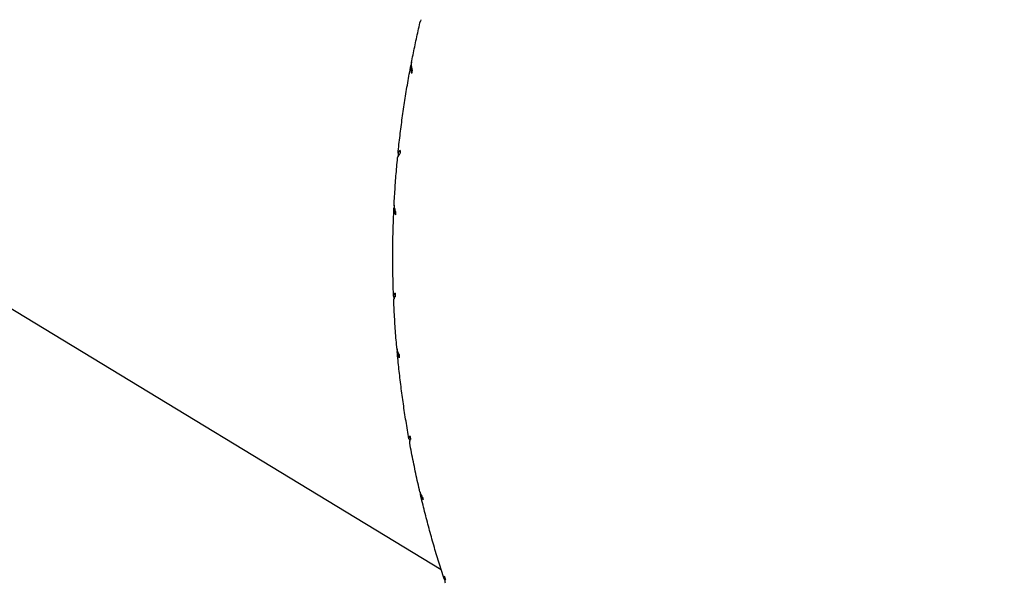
# Model space of a CAD drawing. Header units: inches. Extents: x 24 to 1128, y -94 to 748.
# Tile 41 of 256: x 317.26 to 318.307, y 191.462 to 192.061. Entities that reach past the tile are written whole.
import ezdxf

# ---------------------------------------------------------------- set-up
doc = ezdxf.new("R2010")
doc.units = ezdxf.units.IN
doc.header["$LTSCALE"] = 32
doc.header["$MEASUREMENT"] = 0
doc.layers.add('Visible (ANSI)', color=7, linetype='Continuous', lineweight=30)

msp = doc.modelspace()

# ---------------------------------------------------------------- linework, layer by layer
at = {"layer": 'Visible (ANSI)'}
for p, q in [((316.18392, 192.40167), (317.70833, 191.47693)), ((317.68681, 192.06115), (317.68648, 192.05976))]:
    msp.add_line(p, q, dxfattribs=at)
msp.add_circle((310.67052, 204.18862), 23.75, dxfattribs=at)
for centre, major_axis, ratio, start_param, end_param in [((318.9104, 191.8034), (-0.40596, -1.5812), 0.7656284, 4.7739879, 4.7761502), ((318.37046, 192.0251), (0.45764, 0.73431), 0.7450064, 2.0268552, 2.0314525), ((318.9104, 191.8034), (1.24467, -0.1601), 0.5510999, 3.2062113, 3.2106865), ((318.32773, 191.73551), (0.17031, -0.84932), 0.7591766, 4.3421661, 4.3467645), ((318.9104, 191.8034), (-0.29385, -1.60518), 0.7652354, 4.8141268, 4.8152975), ((318.34503, 191.95861), (0.33409, 0.79413), 0.7559555, 2.0004689, 2.0050655), ((318.9104, 191.8034), (1.2614, -0.07301), 0.5562088, 3.2970189, 3.3002519), ((318.34381, 191.66485), (0.3023, -0.82033), 0.7502376, 4.3180018, 4.3225977), ((318.9104, 191.8034), (-0.18056, -1.61877), 0.7633193, 4.8543078, 4.8548876), ((318.32927, 191.88934), (0.1985, 0.83721), 0.7626467, 1.967545, 1.9721405), ((318.9104, 191.8034), (1.27592, 0.01453), 0.5635864, 3.3863996, 3.388699), ((318.36852, 191.59656), (0.42141, -0.7756), 0.7388943, 4.3037673, 4.3083643), ((318.9104, 191.8034), (-0.06776, -1.62193), 0.7599104, 4.8953369, 4.8954801), ((318.32185, 191.81781), (0.05474, 0.85912), 0.7637341, 1.9304762, 1.9350764), ((318.40285, 191.53156), (0.52795, -0.7188), 0.7270057, 4.2977161, 4.3023128), ((318.9104, 191.8034), (1.28792, 0.10253), 0.572932, 3.4738973, 3.4754453)]:
    msp.add_ellipse(centre, major_axis=major_axis, ratio=ratio, start_param=start_param, end_param=end_param, dxfattribs=at)
for points, knots in [([(317.6773, 192.01756), (317.67786, 192.02039), (317.67842, 192.02321), (317.67958, 192.02885), (317.68017, 192.03167), (317.68137, 192.0373), (317.68198, 192.04012), (317.68323, 192.04574), (317.68386, 192.04855), (317.68515, 192.05416), (317.68581, 192.05696), (317.68648, 192.05976)], [2.663165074, 2.663165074, 2.663165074, 2.663165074, 2.670608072, 2.670608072, 2.67805107, 2.67805107, 2.685494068, 2.685494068, 2.692937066, 2.692937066, 2.700380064, 2.700380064, 2.700380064, 2.700380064]), ([(317.66264, 191.91914), (317.66328, 191.92541), (317.66398, 191.93168), (317.66548, 191.94419), (317.66628, 191.95044), (317.668, 191.96293), (317.66891, 191.96916), (317.67085, 191.98161), (317.67187, 191.98782), (317.67402, 192.00024), (317.67516, 192.00643), (317.67634, 192.01262)], [2.577425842, 2.577425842, 2.577425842, 2.577425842, 2.593705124, 2.593705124, 2.609984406, 2.609984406, 2.626263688, 2.626263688, 2.64254297, 2.64254297, 2.658822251, 2.658822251, 2.658822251, 2.658822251]), ([(317.67638, 192.01283), (317.67603, 192.01109), (317.67595, 192.00896), (317.67634, 192.0062), (317.67662, 192.00511), (317.67699, 192.00408)], [0, 0, 0, 0, 0.014687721, 0.014687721, 0.022818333, 0.022818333, 0.022818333, 0.022818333]), ([(317.67776, 192.0078), (317.6774, 192.00913), (317.67713, 192.01055), (317.67686, 192.01363), (317.67696, 192.01579), (317.6773, 192.01756)], [0.165380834, 0.165380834, 0.165380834, 0.165380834, 0.175369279, 0.175369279, 0.189972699, 0.189972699, 0.189972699, 0.189972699]), ([(317.66215, 191.91418), (317.66223, 191.91495), (317.66258, 191.91584), (317.66346, 191.91717), (317.66403, 191.91782), (317.66467, 191.91843)], [0.001865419, 0.001865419, 0.001865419, 0.001865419, 0.015156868, 0.015156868, 0.025145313, 0.025145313, 0.025145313, 0.025145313]), ([(317.66501, 191.92228), (317.66444, 191.92193), (317.66395, 191.92154), (317.663, 191.92049), (317.66263, 191.91962), (317.66263, 191.91887)], [0.15981607, 0.15981607, 0.15981607, 0.15981607, 0.167946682, 0.167946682, 0.182634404, 0.182634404, 0.182634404, 0.182634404]), ([(317.65855, 191.86628), (317.65872, 191.86948), (317.65891, 191.87268), (317.6593, 191.87908), (317.65951, 191.88227), (317.65996, 191.88866), (317.6602, 191.89185), (317.66071, 191.89824), (317.66098, 191.90143), (317.66154, 191.9078), (317.66184, 191.91099), (317.66215, 191.91418)], [2.531812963, 2.531812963, 2.531812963, 2.531812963, 2.540076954, 2.540076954, 2.548340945, 2.548340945, 2.556604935, 2.556604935, 2.564868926, 2.564868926, 2.573132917, 2.573132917, 2.573132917, 2.573132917]), ([(317.66009, 191.85739), (317.65959, 191.85867), (317.65917, 191.86004), (317.65862, 191.86282), (317.65848, 191.86465), (317.65856, 191.86628)], [0.165380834, 0.165380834, 0.165380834, 0.165380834, 0.175369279, 0.175369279, 0.188072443, 0.188072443, 0.188072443, 0.188072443]), ([(317.65785, 191.76748), (317.65761, 191.77374), (317.65742, 191.78), (317.65716, 191.79252), (317.65708, 191.79878), (317.65703, 191.81129), (317.65707, 191.81755), (317.65723, 191.83005), (317.65737, 191.8363), (317.65776, 191.8488), (317.658, 191.85504), (317.6583, 191.86128)], [2.446935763, 2.446935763, 2.446935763, 2.446935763, 2.463049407, 2.463049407, 2.479163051, 2.479163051, 2.495276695, 2.495276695, 2.511390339, 2.511390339, 2.527503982, 2.527503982, 2.527503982, 2.527503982]), ([(317.65837, 191.86217), (317.65819, 191.86042), (317.65833, 191.8583), (317.659, 191.85561), (317.65938, 191.85457), (317.65985, 191.85359)], [0, 0, 0, 0, 0.014687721, 0.014687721, 0.022818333, 0.022818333, 0.022818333, 0.022818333]), ([(317.65946, 191.77067), (317.65898, 191.77024), (317.65859, 191.76978), (317.6579, 191.76861), (317.65775, 191.76768), (317.65792, 191.76692)], [0.15981607, 0.15981607, 0.15981607, 0.15981607, 0.167946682, 0.167946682, 0.182634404, 0.182634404, 0.182634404, 0.182634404]), ([(317.65806, 191.76253), (317.65803, 191.76324), (317.65818, 191.76404), (317.65873, 191.76538), (317.65915, 191.7661), (317.65967, 191.76679)], [0.003689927, 0.003689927, 0.003689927, 0.003689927, 0.015156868, 0.015156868, 0.025145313, 0.025145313, 0.025145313, 0.025145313]), ([(317.66126, 191.71336), (317.66097, 191.71663), (317.6607, 191.71991), (317.66018, 191.72646), (317.65994, 191.72974), (317.65948, 191.73629), (317.65927, 191.73957), (317.65887, 191.74613), (317.65868, 191.74941), (317.65834, 191.75597), (317.65819, 191.75925), (317.65805, 191.76252)], [2.400467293, 2.400467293, 2.400467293, 2.400467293, 2.408909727, 2.408909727, 2.417352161, 2.417352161, 2.425794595, 2.425794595, 2.434237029, 2.434237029, 2.442679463, 2.442679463, 2.442679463, 2.442679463]), ([(317.66367, 191.70544), (317.66303, 191.70665), (317.66248, 191.70795), (317.6617, 191.71043), (317.6614, 191.71193), (317.66127, 191.71336)], [0.165380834, 0.165380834, 0.165380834, 0.165380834, 0.175369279, 0.175369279, 0.186267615, 0.186267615, 0.186267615, 0.186267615]), ([(317.66164, 191.70994), (317.66164, 191.70818), (317.66199, 191.7061), (317.66292, 191.70352), (317.66341, 191.70254), (317.66397, 191.70163)], [0, 0, 0, 0, 0.014687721, 0.014687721, 0.022818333, 0.022818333, 0.022818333, 0.022818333]), ([(317.67424, 191.61586), (317.67314, 191.622), (317.6721, 191.62815), (317.67011, 191.64046), (317.66917, 191.64662), (317.6674, 191.65895), (317.66656, 191.66512), (317.665, 191.67747), (317.66426, 191.68365), (317.66291, 191.69601), (317.66228, 191.7022), (317.66171, 191.70839)], [2.316427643, 2.316427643, 2.316427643, 2.316427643, 2.332381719, 2.332381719, 2.348335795, 2.348335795, 2.364289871, 2.364289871, 2.380243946, 2.380243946, 2.396198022, 2.396198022, 2.396198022, 2.396198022]), ([(317.67517, 191.619), (317.6748, 191.61851), (317.67451, 191.61799), (317.6741, 191.61672), (317.67416, 191.61577), (317.67451, 191.61501)], [0.15981607, 0.15981607, 0.15981607, 0.15981607, 0.167946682, 0.167946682, 0.182634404, 0.182634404, 0.182634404, 0.182634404]), ([(317.67513, 191.611), (317.67502, 191.61163), (317.67502, 191.61232), (317.67526, 191.61362), (317.67553, 191.6144), (317.67591, 191.61516)], [0.005409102, 0.005409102, 0.005409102, 0.005409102, 0.015156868, 0.015156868, 0.025145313, 0.025145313, 0.025145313, 0.025145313]), ([(317.68537, 191.56144), (317.68461, 191.56473), (317.68386, 191.56802), (317.68241, 191.57462), (317.68169, 191.57792), (317.6803, 191.58452), (317.67961, 191.58782), (317.67828, 191.59444), (317.67763, 191.59774), (317.67635, 191.60437), (317.67573, 191.60768), (317.67512, 191.61099)], [2.269139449, 2.269139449, 2.269139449, 2.269139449, 2.277753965, 2.277753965, 2.28636848, 2.28636848, 2.294982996, 2.294982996, 2.303597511, 2.303597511, 2.312212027, 2.312212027, 2.312212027, 2.312212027]), ([(317.68843, 191.55455), (317.68767, 191.55567), (317.68699, 191.55689), (317.68605, 191.55905), (317.68566, 191.56025), (317.68538, 191.56144)], [0.165380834, 0.165380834, 0.165380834, 0.165380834, 0.175369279, 0.175369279, 0.184575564, 0.184575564, 0.184575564, 0.184575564]), ([(317.68614, 191.55872), (317.68631, 191.55698), (317.68686, 191.55497), (317.68804, 191.55254), (317.68862, 191.55162), (317.68927, 191.55079)], [0, 0, 0, 0, 0.014687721, 0.014687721, 0.022818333, 0.022818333, 0.022818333, 0.022818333]), ([(317.71155, 191.46684), (317.70963, 191.47277), (317.70776, 191.47871), (317.70412, 191.49061), (317.70234, 191.49657), (317.6989, 191.50852), (317.69723, 191.51451), (317.69399, 191.5265), (317.69242, 191.5325), (317.68938, 191.54454), (317.68791, 191.55056), (317.68649, 191.5566)], [2.185892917, 2.185892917, 2.185892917, 2.185892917, 2.201697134, 2.201697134, 2.217501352, 2.217501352, 2.233305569, 2.233305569, 2.249109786, 2.249109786, 2.264914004, 2.264914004, 2.264914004, 2.264914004]), ([(317.71187, 191.46986), (317.7116, 191.46932), (317.71143, 191.46877), (317.71131, 191.46744), (317.71159, 191.46648), (317.7121, 191.46576)], [0.15981607, 0.15981607, 0.15981607, 0.15981607, 0.167946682, 0.167946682, 0.182634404, 0.182634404, 0.182634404, 0.182634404]), ([(317.71309, 191.46216), (317.71291, 191.4627), (317.71281, 191.46328), (317.71279, 191.46451), (317.7129, 191.46532), (317.71313, 191.46613)], [0.007005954, 0.007005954, 0.007005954, 0.007005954, 0.015156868, 0.015156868, 0.025145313, 0.025145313, 0.025145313, 0.025145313])]:
    msp.add_open_spline(points, degree=3, knots=knots, dxfattribs=at)

doc.saveas('drawing.dxf')
